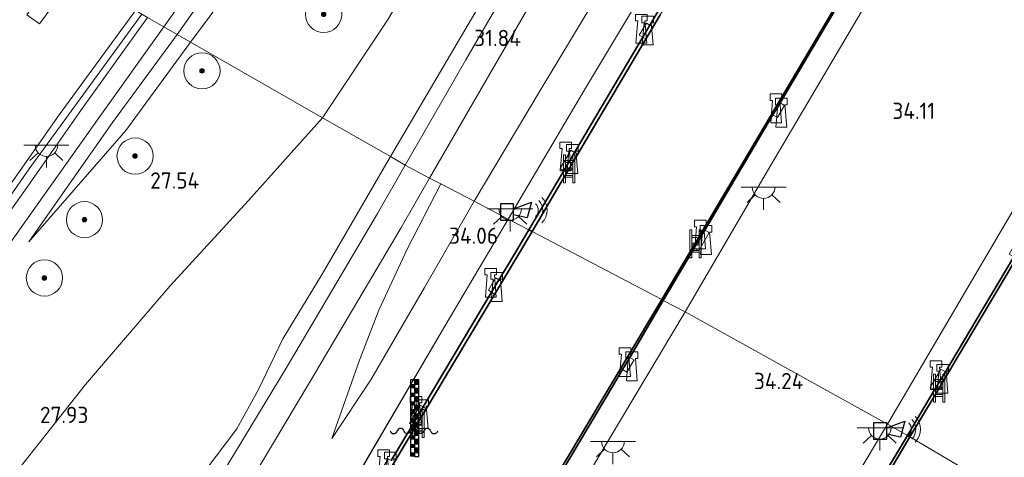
# Model space of a CAD drawing. Header units: metres. Extents: x 185049 to 189876, y 349292 to 352302.
# Tile 157 of 256: x 189216 to 189325, y 350328 to 350376. Entities that reach past the tile are written whole.
import ezdxf
from ezdxf.enums import TextEntityAlignment as Align

# ---------------------------------------------------------------- set-up
doc = ezdxf.new("R2010")
doc.units = ezdxf.units.M
for name, color, linetype, lineweight in [('B-WE-GK-KADEMUUR-GV', 150, 'Continuous', 35), ('B-WE-GR-BOOM-S', 90, 'Continuous', 25), ('B-WE-GR-GRAS-GV', 60, 'Continuous', 13), ('B-WE-GR-HAAG-G', 90, 'GR-HAAG1', 13), ('B-WE-GW-TALUD_KRUIN-G', 90, 'Continuous', 18), ('B-WE-GW-TALUD_TEEN-G', 90, 'Continuous', 18), ('B-WE-IE-MEUBILAIR_WATERWEGMEUBILAIR-S', 150, 'Continuous', 25), ('B-WE-IE-SIRENE-S', 7, 'Continuous', 25), ('B-WE-IE-TERREINAFSCHEIDING_KUNSTMATIG_HEKWERK-G', 20, 'IE-TERREINAFSCHEIDING-KUNSTMATIG', 18), ('B-WE-KL-ET_LS_OV_LICHTPUNT-S', 190, 'Continuous', 25), ('B-WE-KW-KUNSTWERK_SLUIS_SCHUTSLUIS-GV', 170, 'Continuous', 18), ('B-WE-OB-OEVERVOORZIENING-G', 7, 'Continuous', 18), ('B-WE-OG-WEG_TRAP-S', 7, 'Continuous', 25), ('B-WE-VH-VERHARDING_ASFALT-GV', 252, 'Continuous', 18), ('B-WE-VH-VERHARDING_BETON-GV', 252, 'Continuous', 18), ('X-XX-AL-HOOGTELABEL-S', 7, 'Continuous', 25)]:
    doc.layers.add(name, color=color, linetype=linetype, lineweight=lineweight)
doc.styles.add('NLCS-ISO-ANNOTATIVE-T18', font='NLCS-ISO.ttf', dxfattribs={"height": 1.8})
doc.linetypes.add('GR-HAAG1', pattern='A,6,[176,NLCS.SHX,S=0.125,R=0,X=0,Y=0],-2', length=8)
doc.linetypes.add('IE-TERREINAFSCHEIDING-KUNSTMATIG', pattern='A,4,[82,NLCS.SHX,S=0.75,R=90,X=0,Y=0],4,-2', length=10)

# ---------------------------------------------------------------- blocks, each defined once
blk = doc.blocks.new('SAL-HOOGTELABEL-SO')
at = {"color": 0, "linetype": 'ByBlock', "lineweight": -2, "style": 'NLCS-ISO-ANNOTATIVE-T18'}
blk.add_attdef('HOOGTE', text='', height=1.8, dxfattribs=at).set_placement((2.79, 0), align=Align.RIGHT)
blk = doc.blocks.new('SIE-SIRENE-SO')
for points in [[(0.69, 0.51), (2.69, 1.25), (2.2, -0.5), (0.69, -0.17)], [(-0.76, -0.74), (0.69, -0.74), (0.69, 1.06), (-0.76, 1.06)]]:
    blk.add_lwpolyline(points, close=True)
at = {"color": 0, "linetype": 'ByBlock', "lineweight": 18}
for radius in [1.5, 2, 1]:
    blk.add_arc((2.42, 0.36), radius, 315, 45, dxfattribs=at)
blk = doc.blocks.new('SIE-WATER_BOLDER-SO')
at = {"color": 0, "linetype": 'ByBlock', "lineweight": 18}
blk.add_lwpolyline([(0.4, 0.87), (0.6, -1.59), (-0.6, -1.59), (-0.4, 0.87), (-0.65, 0.87), (-0.65, 1.59), (0.65, 1.59), (0.65, 0.87)], close=True, dxfattribs=at)
blk = doc.blocks.new('SOG-WEG_TRAP-SO')
at = {"color": 0, "linetype": 'ByBlock', "lineweight": 18}
for points in [[(-0.42, -1.55), (-0.42, 1.55), (-0.62, 1.55), (-0.62, -1.55)], [(0.42, 1.55), (0.62, 1.55), (0.62, -1.55), (0.42, -1.55)]]:
    blk.add_lwpolyline(points, close=True, dxfattribs=at)
for points in [[(0.42, 0.93), (-0.42, 0.93)], [(0.42, 0.73), (-0.42, 0.73)], [(0.42, 0.1), (-0.42, 0.1)], [(0.42, -0.1), (-0.42, -0.1)], [(0.42, -0.72), (-0.42, -0.72)], [(0.42, -0.92), (-0.42, -0.92)]]:
    blk.add_lwpolyline(points, dxfattribs=at)
blk = doc.blocks.new('SKL-ET_OV_LICHTPUNT-SO')
at = {"color": 0, "linetype": 'ByBlock', "lineweight": 18}
for points in [[(-1.25, 0), (-2.5, 0)], [(1.25, 0), (2.5, 0)], [(-0.92, -0.85), (-1.83, -1.7)], [(0.92, -0.85), (1.83, -1.7)], [(0, -1.25), (0, -2.5)]]:
    blk.add_lwpolyline(points, dxfattribs=at)
blk.add_lwpolyline([(0, 0), (1.25, 0, -1), (-1.25, 0)], format="xyb", close=True, dxfattribs=at)
blk = doc.blocks.new('SGR-BOOM_01-SO')
at = {"linetype": 'ByBlock', "lineweight": 18}
h = blk.add_hatch(color=0, dxfattribs=at)
h.dxf.hatch_style = 1
edge = h.paths.add_edge_path()
edge.add_arc((0, 0), 0.25, 0, 360)
at = {"color": 0, "linetype": 'ByBlock', "lineweight": 18}
for radius in [2, 0.25]:
    blk.add_circle((0, 0), radius, dxfattribs=at)
blk = doc.blocks.new('SIE-WATER_WATERSTANDMETER-SO')
h = blk.add_hatch(color=256)
h.dxf.hatch_style = 1
h.paths.add_polyline_path([(0.46, 5.64), (0, 5.64), (0, 5.17), (0.46, 5.17)])
h = blk.add_hatch(color=256)
h.dxf.hatch_style = 1
h.paths.add_polyline_path([(0, 5.17), (-0.46, 5.17), (-0.46, 4.7), (0, 4.7)])
h = blk.add_hatch(color=256)
h.dxf.hatch_style = 1
h.paths.add_polyline_path([(0.46, 4.7), (0, 4.7), (0, 4.22), (0.46, 4.22)])
h = blk.add_hatch(color=256)
h.dxf.hatch_style = 1
h.paths.add_polyline_path([(0, 4.22), (-0.46, 4.22), (-0.46, 3.75), (0, 3.75)])
h = blk.add_hatch(color=256)
h.dxf.hatch_style = 1
h.paths.add_polyline_path([(0, 3.28), (-0.46, 3.28), (-0.46, 2.81), (0, 2.81)])
h = blk.add_hatch(color=256)
h.dxf.hatch_style = 1
h.paths.add_polyline_path([(0.46, 3.75), (0, 3.75), (0, 3.28), (0.46, 3.28)])
h = blk.add_hatch(color=256)
h.dxf.hatch_style = 1
h.paths.add_polyline_path([(0, 2.34), (-0.46, 2.34), (-0.46, 1.86), (0, 1.86)])
h = blk.add_hatch(color=256)
h.dxf.hatch_style = 1
h.paths.add_polyline_path([(0.46, 2.81), (0, 2.81), (0, 2.34), (0.46, 2.34)])
h = blk.add_hatch(color=256)
h.dxf.hatch_style = 1
h.paths.add_polyline_path([(0, 1.39), (-0.46, 1.39), (-0.46, 0.92), (0, 0.92)])
h = blk.add_hatch(color=256)
h.dxf.hatch_style = 1
h.paths.add_polyline_path([(0.46, 1.86), (0, 1.86), (0, 1.39), (0.46, 1.39)])
h = blk.add_hatch(color=256)
h.dxf.hatch_style = 1
h.paths.add_polyline_path([(0, 0.45), (-0.46, 0.45), (-0.46, -0.02), (0, -0.02)])
h = blk.add_hatch(color=256)
h.dxf.hatch_style = 1
h.paths.add_polyline_path([(0.46, 0.92), (0, 0.92), (0, 0.45), (0.46, 0.45)])
h = blk.add_hatch(color=256)
h.dxf.hatch_style = 1
h.paths.add_polyline_path([(0, -0.49), (-0.46, -0.49), (-0.46, -0.97), (0, -0.97)])
h = blk.add_hatch(color=256)
h.dxf.hatch_style = 1
h.paths.add_polyline_path([(0.46, -0.02), (0, -0.02), (0, -0.49), (0.46, -0.49)])
h = blk.add_hatch(color=256)
h.dxf.hatch_style = 1
h.paths.add_polyline_path([(0.46, -0.97), (0, -0.97), (0, -1.44), (0.46, -1.44)])
h = blk.add_hatch(color=256)
h.dxf.hatch_style = 1
h.paths.add_polyline_path([(0, -1.44), (-0.46, -1.44), (-0.46, -1.91), (0, -1.91)])
h = blk.add_hatch(color=256)
h.dxf.hatch_style = 1
h.paths.add_polyline_path([(0.46, -1.91), (0, -1.91), (0, -2.38), (0.46, -2.38)])
h = blk.add_hatch(color=256)
h.dxf.hatch_style = 1
h.paths.add_polyline_path([(0, -2.38), (-0.46, -2.38), (-0.46, -2.85), (0, -2.85)])
blk.add_lwpolyline([(0.46, -2.79), (0.46, 5.64), (-0.46, 5.64), (-0.46, -2.79)])
for points in [[(0.46, 5.64), (0, 5.64), (0, 5.17), (0.46, 5.17)], [(0.46, 5.17), (0, 5.17), (0, 4.7), (0.46, 4.7)], [(0.46, 4.7), (0, 4.7), (0, 4.22), (0.46, 4.22)], [(0.46, 4.22), (0, 4.22), (0, 3.75), (0.46, 3.75)], [(0.46, 3.75), (0, 3.75), (0, 3.28), (0.46, 3.28)], [(0.46, 3.28), (0, 3.28), (0, 2.81), (0.46, 2.81)], [(0.46, 2.81), (0, 2.81), (0, 2.34), (0.46, 2.34)], [(0.46, 2.34), (0, 2.34), (0, 1.86), (0.46, 1.86)], [(0.46, 1.86), (0, 1.86), (0, 1.39), (0.46, 1.39)], [(0.46, 1.39), (0, 1.39), (0, 0.92), (0.46, 0.92)], [(0.46, 0.92), (0, 0.92), (0, 0.45), (0.46, 0.45)], [(0.46, 0.45), (0, 0.45), (0, -0.02), (0.46, -0.02)], [(0.46, -0.02), (0, -0.02), (0, -0.49), (0.46, -0.49)], [(0.46, -0.49), (0, -0.49), (0, -0.97), (0.46, -0.97)], [(0.46, -0.97), (0, -0.97), (0, -1.44), (0.46, -1.44)], [(0.46, -1.44), (0, -1.44), (0, -1.91), (0.46, -1.91)], [(0.46, -1.91), (0, -1.91), (0, -2.38), (0.46, -2.38)], [(0.46, -2.38), (0, -2.38), (0, -2.85), (0.46, -2.85)]]:
    blk.add_lwpolyline(points, close=True)
for centre, radius, start, end in [((-1.55, -0.12), 0.381, 16.8947, 163.1053), ((-0.08, -0.12), 0.381, 16.8947, 163.1053), ((1.4, -0.12), 0.381, 16.8947, 163.1053), ((-2.31, 0.11), 0.413, 196.8947, 343.1053), ((-0.82, 0.1), 0.391, 196.8947, 343.1053), ((0.66, 0.1), 0.391, 196.8947, 343.1053), ((2.16, 0.11), 0.413, 196.8947, 343.1053)]:
    blk.add_arc(centre, radius, start, end)

msp = doc.modelspace()

# ---------------------------------------------------------------- linework, layer by layer
at = {"layer": 'B-WE-GK-KADEMUUR-GV'}
for points in [[(189287.391, 350376.481, 20.675), (189276.42, 350357.992, 20.675), (189273.202, 350352.544, 20.675), (189272.86, 350352.719, 34.12), (189276.7143, 350359.253, 34.1249), (189277.9078, 350361.2762, 34.1265), (189281.434, 350367.254, 34.131), (189285.4477, 350374.0196, 34.1238), (189286.2435, 350375.3611, 34.1224), (189291.448, 350384.134, 34.113)], [(189307.813, 350378.91, 33.986), (189300.6489, 350366.7787, 33.986), (189299.921, 350365.546, 33.986), (189299.857, 350365.4376, 33.9859), (189292.3267, 350352.6878, 33.9685), (189291.1556, 350350.7049, 33.9658), (189287.7197, 350344.8874, 33.9579), (189287.571, 350345.003, 20.675), (189297.813, 350362.312, 20.675), (189309.277, 350381.706, 20.675)], [(189344.324, 350379.235, 32.344), (189331.794, 350357.961, 32.344), (189317.716, 350334.286, 32.344), (189315.022, 350329.804, 32.344), (189314.741, 350329.963, 34.149), (189317.744, 350335.0038, 34.1435), (189318.9425, 350337.0156, 34.1413), (189322.345, 350342.727, 34.135), (189326.5203, 350349.7246, 34.1133), (189327.3273, 350351.077, 34.1091), (189330.797, 350356.892, 34.091), (189334.4768, 350363.126, 34.101), (189335.664, 350365.1373, 34.1042), (189341.514, 350375.048, 34.12), (189343.1929, 350377.8825, 34.1147)], [(189257.6143, 350327.2005, 34.1574), (189259.9526, 350331.118, 34.1585), (189260.916, 350332.732, 34.159), (189261.149, 350333.1225, 34.1587), (189268.7227, 350345.8173, 34.1493), (189269.5343, 350347.1776, 34.1483), (189270.581, 350348.932, 34.147), (189272.86, 350352.719, 34.12), (189273.202, 350352.544, 20.675), (189252.644, 350318.107, 20.675)], [(189266.608, 350309.921, 20.675), (189287.571, 350345.003, 20.675), (189287.7197, 350344.8874, 33.9579), (189284.0126, 350338.6107, 33.9494), (189283.2145, 350337.2594, 33.9475), (189282.111, 350335.391, 33.945), (189275.6545, 350324.5457, 34.0177)], [(189310.818, 350323.419, 34.147), (189314.741, 350329.963, 34.149), (189315.022, 350329.804, 32.344), (189294.123, 350294.421, 32.352)]]:
    msp.add_polyline3d(points, dxfattribs=at)
at = {"layer": 'B-WE-GR-GRAS-GV'}
for points in [[(189257.189, 350375.917, 27.938), (189250.028, 350365.111, 27.902), (189235.398, 350373.488, 27.312), (189244.347, 350385.471, 27.407), (189251.528, 350395.785, 27.396), (189258.355, 350404.891, 27.283), (189265.649, 350415.055, 27.2), (189272.134, 350424.095, 27.225), (189281.168, 350436.029, 27.349), (189289.275, 350446.198, 27.549), (189295.55, 350452.647, 27.749), (189301.121, 350456.191, 28.175), (189306.287, 350458.826, 28.808), (189307.372, 350458.232, 28.91), (189307.347, 350456.716, 28.859), (189305.666, 350454.359, 28.56), (189302.301, 350449.842, 28.178), (189298.659, 350443.592, 27.767), (189291.733, 350433.066, 27.669), (189282.437, 350418.641, 27.651), (189273.497, 350404.042, 27.898), (189264.131, 350387.629, 27.956)], [(189317.672, 350441.233, 33.717), (189320.945, 350439.364, 34.069), (189321.238, 350439.433, 34.091), (189313.303, 350425.813, 34.033), (189300.834, 350404.75, 34.059), (189293.563, 350392.49, 34.015), (189279.017, 350368.187, 34.018), (189270.565, 350353.894, 34.109), (189266.789, 350355.868, 33.807), (189273.998, 350367.939, 33.767), (189281.24, 350380.044, 33.847), (189290.245, 350395.432, 33.873), (189298.753, 350409.701, 33.888), (189304.956, 350420.431, 33.906), (189312.032, 350432.1, 33.869), (189316.641, 350439.635, 33.84)], [(189347.0989, 350422.052, 34.125), (189353.351, 350418.183, 33.992), (189354.2094, 350419.736, 34.043), (189358.806, 350417.054, 33.973), (189358.842, 350417.124, 33.988), (189359.455, 350416.77, 34.065), (189362.025, 350415.13, 34.08), (189350.761, 350395.871, 34.037), (189342.133, 350381.344, 34.091), (189333.049, 350366.111, 34.08), (189325.307, 350352.93, 34.044), (189312.533, 350331.214, 34.051), (189290.142, 350343.659, 34.088), (189299.626, 350359.859, 34.029), (189309.616, 350376.795, 34.004), (189319.546, 350393.432, 33.993), (189327.535, 350407.071, 34.004), (189336.649, 350421.847, 34.062), (189338.573, 350425.671, 34.013), (189340.068, 350428.101, 34.052), (189343.365, 350426.21, 34.049), (189347.9404, 350423.4882, 34.015)], [(189222.585, 350380.824, 28.586), (189218.688, 350375.491, 28.389), (189217.302, 350376.502, 28.309), (189221.028, 350381.715, 28.426)], [(189179.049, 350300.251, 27.213), (189176.524, 350294.489, 27.145), (189173.051, 350296.643, 27.28), (189181.59, 350309.972, 27.306), (189189.288, 350320.91, 27.373), (189197.61, 350332.87, 27.352), (189211.7, 350352.391, 27.588), (189220.869, 350365.45, 28.052), (189229.321, 350376.967, 28.408), (189230.018, 350376.568, 28.353), (189230.635, 350376.215, 28.339), (189223.355, 350366.017, 28.111), (189216.899, 350356.811, 27.71), (189210.59, 350347.995, 27.462), (189203.167, 350337.432, 27.352), (189195.294, 350326.293, 27.335), (189188.437, 350316.964, 27.318), (189183.616, 350310.032, 27.301), (189181.972, 350307.08, 27.284)], [(189228.228, 350363.709, 27.348), (189217.515, 350351.386, 27.478), (189226.767, 350364.598, 27.904), (189233.912, 350374.338, 28.153), (189235.398, 350373.488, 27.312)], [(189254.089, 350338.285, 33.168), (189251.057, 350329.648, 33.932), (189255.349, 350336.133, 33.97), (189261.29, 350346.346, 33.906), (189266.789, 350355.868, 33.807), (189270.565, 350353.894, 34.109), (189263.539, 350342.051, 34.075), (189253.402, 350324.785, 34.123), (189251.975, 350322.29, 34.112), (189250.595, 350321.964, 34.113), (189248.23, 350323.447, 34.122), (189243.109, 350326.689, 34.015), (189248.676, 350336.031, 33.322), (189258.661, 350352.909, 32.179), (189261.8633, 350358.4427, 31.9665), (189263.09, 350357.801, 31.948), (189259.374, 350350.574, 32.321), (189256.24, 350343.822, 32.768)], [(189255.349, 350336.133, 33.97), (189251.057, 350329.648, 33.932), (189254.089, 350338.285, 33.168), (189256.24, 350343.822, 32.768), (189259.374, 350350.574, 32.321), (189263.09, 350357.801, 31.948), (189266.789, 350355.868, 33.807), (189261.29, 350346.346, 33.906)], [(189301.576, 350312.933, 34.054), (189292.849, 350298.16, 34.088), (189291.322, 350297.926, 34.092), (189288.9765, 350299.2756, 34.0459), (189287.303, 350296.33, 34.057), (189283.795, 350298.465, 33.988), (189286.508, 350303.05, 33.952), (189285.417, 350303.681, 33.98), (189285.874, 350304.512, 33.992), (189284.944, 350305.07, 33.981), (189284.4558, 350304.2475, 33.9816), (189280.1605, 350306.7792, 33.9885), (189280.653, 350307.609, 34.009), (189279.746, 350308.149, 34.028), (189279.231, 350307.327, 33.99), (189278.166, 350307.986, 33.999), (189275.45, 350303.366, 33.992), (189271.862, 350305.552, 34.035), (189273.512, 350308.402, 34.089), (189270.329, 350310.291, 34.111), (189277.008, 350321.599, 34.056), (189280.367, 350327.278, 34.046), (189290.142, 350343.659, 34.088), (189312.533, 350331.214, 34.051)]]:
    msp.add_polyline3d(points, close=True, dxfattribs=at)
for points in [[(189276.23, 350389.405, 31.817), (189265.89, 350371.512, 31.782), (189259.1761, 350359.8735, 31.9016), (189257.519, 350360.823, 31.661), (189263.82, 350371.489, 31.599), (189270.292, 350382.542, 31.613)], [(189270.292, 350382.542, 31.613), (189263.82, 350371.489, 31.599), (189257.519, 350360.823, 31.661), (189250.028, 350365.111, 27.902), (189257.189, 350375.917, 27.938), (189264.131, 350387.629, 27.956)], [(189281.24, 350380.044, 33.847), (189273.998, 350367.939, 33.767), (189266.789, 350355.868, 33.807), (189263.09, 350357.801, 31.948), (189261.8633, 350358.4427, 31.9665), (189268.538, 350369.977, 31.847), (189278.799, 350387.635, 31.851)], [(189241.584, 350385.176, 28.455), (189233.912, 350374.338, 28.153), (189232.466, 350375.166, 28.353), (189239.822, 350385.546, 28.633)], [(189244.347, 350385.471, 27.407), (189235.398, 350373.488, 27.312), (189233.912, 350374.338, 28.153), (189241.584, 350385.176, 28.455)], [(189209.551, 350342.933, 27.365), (189216.991, 350353.468, 27.571), (189225.363, 350365.252, 28.082), (189232.466, 350375.166, 28.353), (189233.912, 350374.338, 28.153), (189226.767, 350364.598, 27.904), (189217.515, 350351.386, 27.478), (189228.228, 350363.709, 27.348), (189235.398, 350373.488, 27.312), (189250.028, 350365.111, 27.902), (189241.807, 350355.953, 27.82), (189233.116, 350346.501, 27.769), (189223.793, 350335.612, 27.82), (189215.75, 350325.444, 27.698)], [(189215.75, 350325.444, 27.698), (189223.793, 350335.612, 27.82), (189233.116, 350346.501, 27.769), (189241.807, 350355.953, 27.82), (189250.028, 350365.111, 27.902), (189257.519, 350360.823, 31.661), (189249.976, 350347.798, 32.464), (189245.627, 350340.668, 32.924), (189242.933, 350335.045, 33.4), (189240.513, 350330.71, 33.831), (189237.115, 350326.152, 33.89), (189232.365, 350319.915, 33.965), (189226.165, 350311.794, 34.079), (189219.321, 350303.067, 34.181), (189212.35, 350293.87, 34.168)], [(189212.35, 350293.87, 34.168), (189219.321, 350303.067, 34.181), (189226.165, 350311.794, 34.079), (189232.365, 350319.915, 33.965), (189237.115, 350326.152, 33.89), (189240.513, 350330.71, 33.831), (189242.933, 350335.045, 33.4), (189245.627, 350340.668, 32.924), (189249.976, 350347.798, 32.464), (189257.519, 350360.823, 31.661), (189259.1761, 350359.8735, 31.9016), (189256.089, 350354.522, 32.112), (189246.082, 350337.61, 33.257), (189240.392, 350328.154, 33.887), (189236.304, 350321.454, 33.988), (189230.442, 350311.863, 34.069), (189223.111, 350302.767, 34.093), (189215.604, 350293.264, 34.134)]]:
    msp.add_polyline3d(points, dxfattribs=at)
at = {"layer": 'B-WE-GR-HAAG-G'}
msp.add_polyline3d([(189230.018, 350376.568, 28.353), (189217.55, 350359.461, 27.892), (189204.325, 350340.503, 27.386), (189194.204, 350326.317, 27.356), (189181.997, 350309.121, 27.301), (189175.189, 350296.061, 27.217)], dxfattribs=at)
at = {"layer": 'B-WE-GW-TALUD_KRUIN-G'}
for points in [[(189266.789, 350355.868, 33.807), (189273.998, 350367.939, 33.767), (189281.24, 350380.044, 33.847), (189290.245, 350395.432, 33.873), (189298.753, 350409.701, 33.888), (189304.956, 350420.431, 33.906), (189312.032, 350432.1, 33.869), (189316.641, 350439.635, 33.84), (189317.672, 350441.233, 33.717)], [(189241.584, 350385.176, 28.455), (189233.912, 350374.338, 28.153)], [(189257.519, 350360.823, 31.661), (189263.82, 350371.489, 31.599), (189270.292, 350382.542, 31.613)], [(189233.912, 350374.338, 28.153), (189226.767, 350364.598, 27.904), (189217.515, 350351.386, 27.478)], [(189178.525, 350255.299, 33.826), (189182.487, 350261.128, 33.788), (189186.14, 350265.983, 33.805), (189189.57, 350269.71, 33.826), (189193.237, 350271.866, 33.953), (189198.319, 350276.871, 34.008), (189204.712, 350284.215, 34.126), (189212.35, 350293.87, 34.168), (189219.321, 350303.067, 34.181), (189226.165, 350311.794, 34.079), (189232.365, 350319.915, 33.965), (189237.115, 350326.152, 33.89), (189240.513, 350330.71, 33.831), (189242.933, 350335.045, 33.4), (189245.627, 350340.668, 32.924), (189249.976, 350347.798, 32.464), (189257.519, 350360.823, 31.661)], [(189251.057, 350329.648, 33.932), (189255.349, 350336.133, 33.97), (189261.29, 350346.346, 33.906), (189266.789, 350355.868, 33.807)]]:
    msp.add_polyline3d(points, dxfattribs=at)
at = {"layer": 'B-WE-GW-TALUD_TEEN-G'}
for points in [[(189235.398, 350373.488, 27.312), (189244.347, 350385.471, 27.407), (189251.528, 350395.785, 27.396), (189258.355, 350404.891, 27.283), (189265.649, 350415.055, 27.2), (189272.134, 350424.095, 27.225), (189281.168, 350436.029, 27.349), (189289.275, 350446.198, 27.549), (189295.55, 350452.647, 27.749), (189301.121, 350456.191, 28.175), (189306.287, 350458.826, 28.808), (189307.372, 350458.232, 28.91), (189307.347, 350456.716, 28.859), (189305.666, 350454.359, 28.56), (189302.301, 350449.842, 28.178), (189298.659, 350443.592, 27.767), (189291.733, 350433.066, 27.669), (189282.437, 350418.641, 27.651), (189273.497, 350404.042, 27.898), (189264.131, 350387.629, 27.956), (189257.189, 350375.917, 27.938), (189250.028, 350365.111, 27.902)], [(189217.515, 350351.386, 27.478), (189228.228, 350363.709, 27.348), (189235.398, 350373.488, 27.312)], [(189250.028, 350365.111, 27.902), (189241.807, 350355.953, 27.82), (189233.116, 350346.501, 27.769), (189223.793, 350335.612, 27.82), (189215.75, 350325.444, 27.698), (189205.25, 350312.144, 27.706), (189197.869, 350302.577, 27.647), (189188.888, 350290.78, 27.786), (189182.767, 350283.912, 27.685), (189176.911, 350279.537, 27.491), (189168.48, 350266.847, 27.424), (189160.723, 350252.714, 27.457)], [(189251.057, 350329.648, 33.932), (189254.089, 350338.285, 33.168), (189256.24, 350343.822, 32.768), (189259.374, 350350.574, 32.321), (189263.09, 350357.801, 31.948)]]:
    msp.add_polyline3d(points, dxfattribs=at)
at = {"layer": 'B-WE-IE-TERREINAFSCHEIDING_KUNSTMATIG_HEKWERK-G'}
for points in [[(189321.238, 350439.433, 34.091), (189313.303, 350425.813, 34.033), (189300.834, 350404.75, 34.059), (189293.563, 350392.49, 34.015), (189279.017, 350368.187, 34.018), (189270.565, 350353.894, 34.109)], [(189285.708, 350373.866, 34.055), (189285.4477, 350374.0196, 34.1238), (189285.059, 350374.249, 34.052), (189285.854, 350375.591, 34.053), (189286.2435, 350375.3611, 34.1224), (189286.503, 350375.208, 34.056)], [(189299.731, 350365.512, 34.044), (189299.857, 350365.4376, 33.9859), (189300.38, 350365.129, 34.047), (189301.15, 350366.483, 34.043), (189300.6489, 350366.7787, 33.986), (189300.5498, 350366.8372, 34.0402)], [(189276.965, 350359.105, 34.057), (189276.7143, 350359.253, 34.1249), (189276.316, 350359.488, 34.054), (189277.51, 350361.511, 34.043), (189277.9078, 350361.2762, 34.1265), (189278.159, 350361.128, 34.046)], [(189270.565, 350353.894, 34.109), (189263.539, 350342.051, 34.075), (189253.845, 350325.477, 34.067), (189251.9789, 350322.2881, 34.087)], [(189292.1905, 350352.7682, 34.0391), (189292.3267, 350352.6878, 33.9685), (189292.811, 350352.402, 34.042), (189291.662, 350350.406, 34.042), (189291.1556, 350350.7049, 33.9658), (189291.013, 350350.789, 34.039)], [(189269.013, 350345.646, 34.053), (189268.7227, 350345.8173, 34.1493), (189268.364, 350346.029, 34.05), (189269.166, 350347.395, 34.037), (189269.5343, 350347.1776, 34.1483), (189269.815, 350347.012, 34.04)], [(189283.841, 350338.712, 34.041), (189284.0126, 350338.6107, 33.9494), (189284.49, 350338.329, 34.044), (189283.705, 350336.97, 34.033), (189283.2145, 350337.2594, 33.9475), (189283.056, 350337.353, 34.03)], [(189317.92, 350334.9, 34.054), (189317.744, 350335.0038, 34.1435), (189317.271, 350335.283, 34.051), (189318.425, 350337.321, 34.05), (189318.9425, 350337.0156, 34.1413), (189319.074, 350336.938, 34.053)], [(189260.283, 350330.923, 34.05), (189259.9526, 350331.118, 34.1585), (189259.634, 350331.306, 34.047), (189260.833, 350333.309, 34.043), (189261.149, 350333.1225, 34.1587), (189261.482, 350332.926, 34.046)]]:
    msp.add_polyline3d(points, dxfattribs=at)
at = {"layer": 'B-WE-KW-KUNSTWERK_SLUIS_SCHUTSLUIS-GV'}
for points in [[(189348.539, 350444.705, 20.675), (189343.62, 350436.425, 20.675), (189342.162, 350437.249, 20.675), (189328.778, 350414.704, 20.675), (189318.167, 350396.834, 20.675), (189309.277, 350381.706, 20.675), (189297.813, 350362.312, 20.675), (189287.571, 350345.003, 20.675), (189273.202, 350352.544, 20.675), (189276.42, 350357.992, 20.675), (189287.391, 350376.481, 20.675), (189296.666, 350392.203, 20.675), (189308.305, 350411.819, 20.675), (189318.228, 350428.575, 20.675), (189328.29, 350445.625, 20.675), (189326.899, 350446.44, 20.675), (189331.775, 350454.516, 20.675), (189338.077, 350447.25, 20.675), (189338.56, 350447, 20.675), (189339.109, 350446.717, 20.675), (189348.166, 350444.785, 20.675)], [(189389.094, 350420.132, 32.344), (189384.569, 350412.223, 32.344), (189383.038, 350413.049, 32.344), (189381.018, 350410.088, 32.344), (189374.36, 350398.646, 32.344), (189364.031, 350380.983, 32.344), (189353.372, 350363.04, 32.344), (189341.648, 350343.158, 32.344), (189328.906, 350321.602, 32.344), (189315.022, 350329.804, 32.344), (189317.716, 350334.286, 32.344), (189331.794, 350357.961, 32.344), (189344.324, 350379.235, 32.344), (189356.547, 350399.86, 32.344), (189369.169, 350421.487, 32.344), (189367.709, 350422.306, 32.344), (189372.67, 350430.355, 32.344), (189378.827, 350422.75, 32.344), (189379.317, 350422.476, 32.344), (189379.878, 350422.162, 32.344), (189389.178, 350420.557, 32.344)], [(189287.571, 350345.003, 20.675), (189266.608, 350309.921, 20.675), (189258.37, 350311.917, 20.675), (189252.644, 350318.107, 20.675), (189273.202, 350352.544, 20.675)], [(189328.906, 350321.602, 32.344), (189307.539, 350285.936, 32.352), (189299.411, 350287.788, 32.351), (189294.123, 350294.421, 32.352), (189315.022, 350329.804, 32.344)]]:
    msp.add_polyline3d(points, close=True, dxfattribs=at)
at = {"layer": 'B-WE-OB-OEVERVOORZIENING-G'}
for points in [[(189331.775, 350454.516, 20.675), (189326.899, 350446.44, 20.675), (189328.29, 350445.625, 20.675), (189318.228, 350428.575, 20.675), (189308.305, 350411.819, 20.675), (189296.666, 350392.203, 20.675), (189287.391, 350376.481, 20.675), (189276.42, 350357.992, 20.675), (189273.202, 350352.544, 20.675)], [(189287.571, 350345.003, 20.675), (189297.813, 350362.312, 20.675), (189309.277, 350381.706, 20.675), (189318.167, 350396.834, 20.675), (189328.778, 350414.704, 20.675), (189342.162, 350437.249, 20.675), (189343.62, 350436.425, 20.675), (189348.539, 350444.705, 20.675), (189348.166, 350444.785, 20.675), (189339.109, 350446.717, 20.675), (189338.56, 350447, 20.675), (189338.077, 350447.25, 20.675), (189331.775, 350454.516, 20.675)], [(189372.67, 350430.355, 32.344), (189367.709, 350422.306, 32.344), (189369.169, 350421.487, 32.344), (189356.547, 350399.86, 32.344), (189344.324, 350379.235, 32.344), (189331.794, 350357.961, 32.344), (189317.716, 350334.286, 32.344), (189315.022, 350329.804, 32.344)], [(189273.202, 350352.544, 20.675), (189252.644, 350318.107, 20.675)], [(189287.571, 350345.003, 20.675), (189266.608, 350309.921, 20.675), (189258.37, 350311.917, 20.675), (189252.644, 350318.107, 20.675)], [(189315.022, 350329.804, 32.344), (189294.123, 350294.421, 32.352), (189299.411, 350287.788, 32.351), (189307.539, 350285.936, 32.352), (189328.906, 350321.602, 32.344)]]:
    msp.add_polyline3d(points, dxfattribs=at)
at = {"layer": 'B-WE-VH-VERHARDING_ASFALT-GV'}
for points in [[(189278.799, 350387.635, 31.851), (189268.538, 350369.977, 31.847), (189261.8633, 350358.4427, 31.9665), (189259.1761, 350359.8735, 31.9016), (189265.89, 350371.512, 31.782), (189276.23, 350389.405, 31.817)], [(189239.822, 350385.546, 28.633), (189232.466, 350375.166, 28.353), (189230.635, 350376.215, 28.339)], [(189213.905, 350375.005, 28.208), (189219.344, 350382.679, 28.386), (189221.028, 350381.715, 28.426), (189217.302, 350376.502, 28.309), (189218.688, 350375.491, 28.389), (189222.585, 350380.824, 28.586), (189229.321, 350376.967, 28.408), (189220.869, 350365.45, 28.052), (189211.7, 350352.391, 27.588)], [(189210.59, 350347.995, 27.462), (189216.899, 350356.811, 27.71), (189223.355, 350366.017, 28.111), (189230.635, 350376.215, 28.339), (189232.466, 350375.166, 28.353), (189225.363, 350365.252, 28.082), (189216.991, 350353.468, 27.571), (189209.551, 350342.933, 27.365)], [(189216.138, 350292.829, 34.131), (189224.932, 350303.894, 34.096), (189230.976, 350311.455, 34.062), (189230.442, 350311.863, 34.069), (189236.304, 350321.454, 33.988), (189240.392, 350328.154, 33.887), (189246.082, 350337.61, 33.257), (189256.089, 350354.522, 32.112), (189259.1761, 350359.8735, 31.9016), (189261.8633, 350358.4427, 31.9665), (189258.661, 350352.909, 32.179), (189248.676, 350336.031, 33.322), (189243.109, 350326.689, 34.015), (189248.23, 350323.447, 34.122), (189243.345, 350315.218, 34.067), (189238.4962, 350307.1224, 34.0791), (189238.487, 350307.107, 34.053), (189232.684, 350310.493, 34.084), (189232.088, 350310.852, 34.073), (189225.716, 350302.958, 34.13), (189216.779, 350291.667, 34.145), (189206.437, 350278.385, 34.149)]]:
    msp.add_polyline3d(points, dxfattribs=at)
at = {"layer": 'B-WE-VH-VERHARDING_BETON-GV'}
for points in [[(189291.448, 350384.134, 34.113), (189286.2435, 350375.3611, 34.1224), (189285.854, 350375.591, 34.053), (189285.059, 350374.249, 34.052), (189285.4477, 350374.0196, 34.1238), (189281.434, 350367.254, 34.131), (189277.9078, 350361.2762, 34.1265), (189277.51, 350361.511, 34.043), (189276.316, 350359.488, 34.054), (189276.7143, 350359.253, 34.1249), (189272.86, 350352.719, 34.12), (189270.565, 350353.894, 34.109), (189279.017, 350368.187, 34.018), (189293.563, 350392.49, 34.015)], [(189343.1929, 350377.8825, 34.1147), (189341.514, 350375.048, 34.12), (189335.664, 350365.1373, 34.1042), (189335.107, 350365.466, 34.044), (189333.921, 350363.454, 34.058), (189334.4768, 350363.126, 34.101), (189330.797, 350356.892, 34.091), (189327.3273, 350351.077, 34.1091), (189326.785, 350351.397, 34.05), (189325.991, 350350.037, 34.048), (189326.5203, 350349.7246, 34.1133), (189322.345, 350342.727, 34.135), (189318.9425, 350337.0156, 34.1413), (189318.425, 350337.321, 34.05), (189317.271, 350335.283, 34.051), (189317.744, 350335.0038, 34.1435), (189314.741, 350329.963, 34.149), (189312.533, 350331.214, 34.051), (189325.307, 350352.93, 34.044), (189333.049, 350366.111, 34.08), (189342.133, 350381.344, 34.091)], [(189309.616, 350376.795, 34.004), (189299.626, 350359.859, 34.029), (189290.142, 350343.659, 34.088), (189287.7197, 350344.8874, 33.9579), (189291.1556, 350350.7049, 33.9658), (189291.662, 350350.406, 34.042), (189292.811, 350352.402, 34.042), (189292.3267, 350352.6878, 33.9685), (189299.857, 350365.4376, 33.9859), (189300.38, 350365.129, 34.047), (189301.15, 350366.483, 34.043), (189300.6489, 350366.7787, 33.986), (189307.813, 350378.91, 33.986)], [(189275.6545, 350324.5457, 34.0177), (189282.111, 350335.391, 33.945), (189283.2145, 350337.2594, 33.9475), (189283.705, 350336.97, 34.033), (189284.49, 350338.329, 34.044), (189284.0126, 350338.6107, 33.9494), (189287.7197, 350344.8874, 33.9579), (189290.142, 350343.659, 34.088), (189280.367, 350327.278, 34.046)], [(189301.576, 350312.933, 34.054), (189312.533, 350331.214, 34.051), (189314.741, 350329.963, 34.149), (189310.818, 350323.419, 34.147)]]:
    msp.add_polyline3d(points, dxfattribs=at)
for points in [[(189286.2435, 350375.3611, 34.1224), (189285.4477, 350374.0196, 34.1238), (189285.059, 350374.249, 34.052), (189285.854, 350375.591, 34.053)], [(189301.15, 350366.483, 34.043), (189300.38, 350365.129, 34.047), (189299.857, 350365.4376, 33.9859), (189299.921, 350365.546, 33.986), (189300.6489, 350366.7787, 33.986)], [(189277.9078, 350361.2762, 34.1265), (189276.7143, 350359.253, 34.1249), (189276.316, 350359.488, 34.054), (189277.51, 350361.511, 34.043)], [(189270.581, 350348.932, 34.147), (189269.5343, 350347.1776, 34.1483), (189269.166, 350347.395, 34.037), (189268.364, 350346.029, 34.05), (189268.7227, 350345.8173, 34.1493), (189261.149, 350333.1225, 34.1587), (189260.833, 350333.309, 34.043), (189259.634, 350331.306, 34.047), (189259.9526, 350331.118, 34.1585), (189257.6143, 350327.2005, 34.1574), (189257.283, 350327.396, 34.049), (189256.479, 350326.035, 34.041), (189256.8041, 350325.8432, 34.157), (189252.498, 350318.629, 34.155), (189251.483, 350319.23, 34.13), (189251.9789, 350322.2881, 34.087), (189253.845, 350325.477, 34.067), (189263.539, 350342.051, 34.075), (189270.565, 350353.894, 34.109), (189272.86, 350352.719, 34.12)], [(189292.811, 350352.402, 34.042), (189291.662, 350350.406, 34.042), (189291.1556, 350350.7049, 33.9658), (189292.3267, 350352.6878, 33.9685)], [(189269.5343, 350347.1776, 34.1483), (189268.7227, 350345.8173, 34.1493), (189268.364, 350346.029, 34.05), (189269.166, 350347.395, 34.037)], [(189251.9789, 350322.2881, 34.087), (189251.483, 350319.23, 34.13), (189251.069, 350318.492, 34.138), (189250.0453, 350316.7601, 34.1414), (189245.079, 350317.181, 34.071), (189243.94, 350315.317, 34.07), (189245.154, 350314.552, 34.064), (189248.561, 350314.2493, 34.1464), (189246.317, 350310.453, 34.154), (189246.557, 350310.296, 34.152), (189246.5803, 350310.2808, 34.0522), (189247.126, 350309.925, 34.147), (189244.738, 350305.685, 34.168), (189243.49, 350304.067, 34.143), (189238.4962, 350307.1224, 34.0791), (189243.345, 350315.218, 34.067), (189248.23, 350323.447, 34.122), (189250.595, 350321.964, 34.113), (189251.975, 350322.29, 34.112), (189253.402, 350324.785, 34.123), (189263.539, 350342.051, 34.075), (189253.845, 350325.477, 34.067)], [(189284.49, 350338.329, 34.044), (189283.705, 350336.97, 34.033), (189283.2145, 350337.2594, 33.9475), (189284.0126, 350338.6107, 33.9494)], [(189318.9425, 350337.0156, 34.1413), (189317.744, 350335.0038, 34.1435), (189317.271, 350335.283, 34.051), (189318.425, 350337.321, 34.05)], [(189260.916, 350332.732, 34.159), (189259.9526, 350331.118, 34.1585), (189259.634, 350331.306, 34.047), (189260.833, 350333.309, 34.043), (189261.149, 350333.1225, 34.1587)]]:
    msp.add_polyline3d(points, close=True, dxfattribs=at)

# ---------------------------------------------------------------- block references
at = {"layer": 'B-WE-GR-BOOM-S'}
for p in [(189250.137, 350376.55, 27.131), (189236.672, 350370.299, 26.936), (189229.264, 350360.881, 26.878), (189223.664, 350353.839, 26.917), (189219.231, 350347.391, 27.073)]:
    msp.add_blockref('SGR-BOOM_01-SO', p, dxfattribs=at)
at = {"layer": 'B-WE-IE-MEUBILAIR_WATERWEGMEUBILAIR-S'}
for name, p in [('SIE-WATER_BOLDER-SO', (189285.291, 350374.948, 34.131)), ('SIE-WATER_BOLDER-SO', (189285.999, 350374.758, 33.938)), ('SIE-WATER_BOLDER-SO', (189300.211, 350366.153, 34.06)), ('SIE-WATER_BOLDER-SO', (189300.789, 350365.677, 34.142)), ('SIE-WATER_BOLDER-SO', (189276.924, 350360.824, 34.128)), ('SIE-WATER_BOLDER-SO', (189277.661, 350360.55, 33.913)), ('SIE-WATER_BOLDER-SO', (189291.811, 350352.191, 33.978)), ('SIE-WATER_BOLDER-SO', (189292.453, 350351.592, 34.157)), ('SIE-WATER_BOLDER-SO', (189268.632, 350346.861, 34.151)), ('SIE-WATER_BOLDER-SO', (189269.291, 350346.396, 33.997)), ('SIE-WATER_BOLDER-SO', (189283.492, 350338.079, 34.036)), ('SIE-WATER_BOLDER-SO', (189284.242, 350337.615, 34.155)), ('SIE-WATER_BOLDER-SO', (189317.904, 350336.64, 34.142)), ('SIE-WATER_BOLDER-SO', (189318.63, 350336.224, 33.997)), ('SIE-WATER_WATERSTANDMETER-SO', (189260.202, 350330.481, 34.049)), ('SIE-WATER_BOLDER-SO', (189260.356, 350332.697, 34.155)), ('SIE-WATER_BOLDER-SO', (189261.089, 350332.323, 34.027)), ('SIE-WATER_BOLDER-SO', (189256.787, 350326.792, 34.155)), ('SIE-WATER_BOLDER-SO', (189257.514, 350326.517, 34.071))]:
    msp.add_blockref(name, p, dxfattribs=at)
at = {"layer": 'B-WE-IE-SIRENE-S'}
for p in [(189270.465, 350354.529, 33.991), (189311.761, 350330.3, 34.025)]:
    msp.add_blockref('SIE-SIRENE-SO', p, dxfattribs=at)
at = {"layer": 'B-WE-KL-ET_LS_OV_LICHTPUNT-S'}
for p in [(189219.455, 350362.094, 28.023), (189298.828, 350357.435, 34.04), (189270.781, 350355.044, 34.033), (189311.681, 350330.82, 34.092), (189282.156, 350329.296, 34.079)]:
    msp.add_blockref('SKL-ET_OV_LICHTPUNT-SO', p, dxfattribs=at)
at = {"layer": 'B-WE-OG-WEG_TRAP-S'}
for p in [(189277.312, 350359.447, 34.021), (189291.286, 350351.152, 34.021), (189318.254, 350335.213, 33.962), (189260.634, 350331.277, 34.021)]:
    msp.add_blockref('SOG-WEG_TRAP-SO', p, dxfattribs=at)
at = {"layer": 'X-XX-AL-HOOGTELABEL-S'}
for p, values in [((189269.177, 350373.038, 31.839), {'HOOGTE': '31.84'}), ((189315.013, 350364.976, 34.106), {'HOOGTE': '34.11'}), ((189233.575, 350357.271, 27.542), {'HOOGTE': '27.54'}), ((189266.655, 350351.166, 34.062), {'HOOGTE': '34.06'}), ((189300.438, 350335.094, 34.24), {'HOOGTE': '34.24'}), ((189221.306, 350331.346, 27.926), {'HOOGTE': '27.93'})]:
    msp.add_blockref('SAL-HOOGTELABEL-SO', p, dxfattribs=at).add_auto_attribs(values)

doc.saveas('drawing.dxf')
